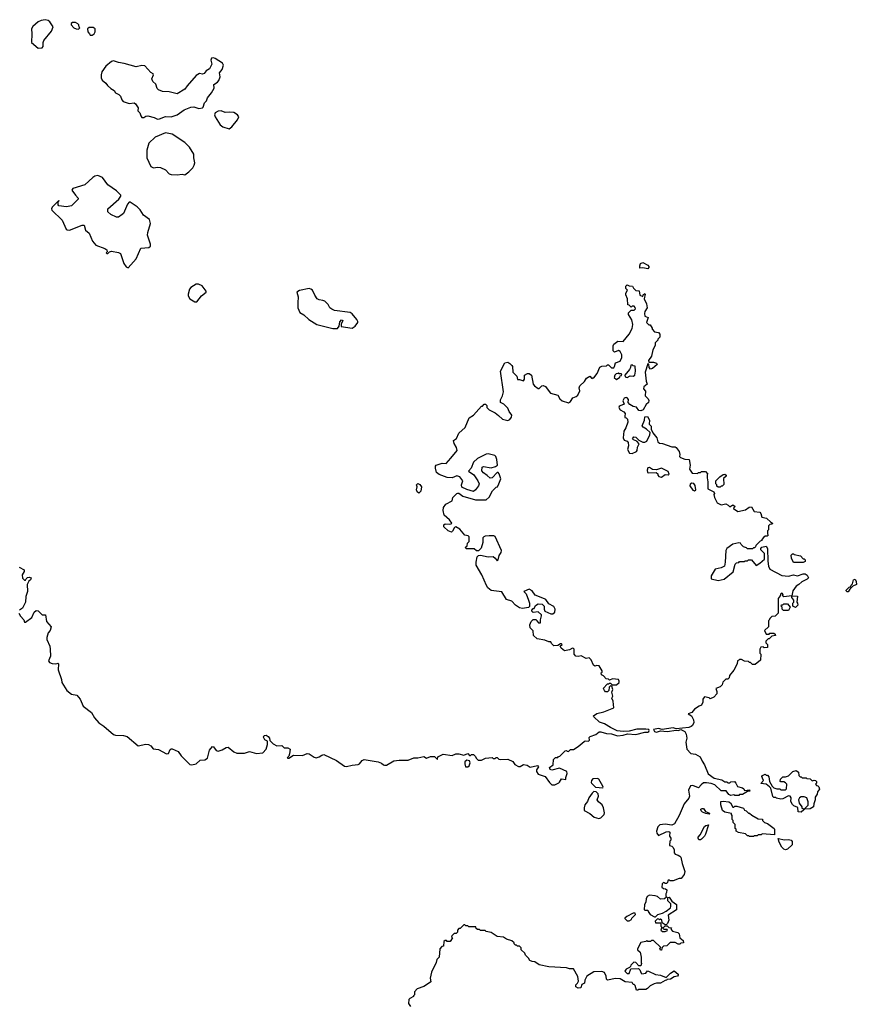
# Model space of a CAD drawing. Extents: x 2029826 to 2248070, y 228728 to 402406.
# Tile 217 of 256: x 2099645 to 2108198, y 374457 to 384518. Entities that reach past the tile are written whole.
import ezdxf

# ---------------------------------------------------------------- set-up
doc = ezdxf.new("R2010")
doc.units = 0

msp = doc.modelspace()

# ---------------------------------------------------------------- linework, layer by layer
at = {"layer": '0CON10XD'}
for points in [[(2099835, 384228), (2099875, 384232), (2099886, 384244), (2099885, 384285), (2099891, 384305), (2099970, 384400), (2099987, 384445), (2099955, 384496), (2099935, 384509), (2099905, 384518), (2099865, 384511), (2099835, 384496), (2099781, 384449), (2099766, 384424), (2099770, 384375), (2099766, 384285), (2099835, 384228)], [(2100245, 384420), (2100260, 384435), (2100252, 384442), (2100250, 384465), (2100240, 384475), (2100215, 384490), (2100185, 384490), (2100172, 384478), (2100170, 384465), (2100200, 384435), (2100223, 384423), (2100245, 384420)], [(2100385, 384360), (2100406, 384374), (2100417, 384393), (2100418, 384425), (2100395, 384437), (2100355, 384438), (2100340, 384425), (2100343, 384393), (2100360, 384375), (2100365, 384360), (2100385, 384360)], [(2101055, 383500), (2101075, 383504), (2101135, 383530), (2101195, 383527), (2101255, 383546), (2101325, 383598), (2101395, 383624), (2101425, 383626), (2101475, 383609), (2101515, 383618), (2101522, 383625), (2101535, 383670), (2101555, 383690), (2101565, 383720), (2101605, 383770), (2101632, 383818), (2101630, 383855), (2101669, 383881), (2101682, 383898), (2101694, 383935), (2101688, 383975), (2101715, 384010), (2101728, 384055), (2101718, 384075), (2101645, 384123), (2101625, 384129), (2101606, 384124), (2101600, 384105), (2101610, 384065), (2101585, 384016), (2101552, 383995), (2101532, 383968), (2101515, 383962), (2101485, 383968), (2101451, 383949), (2101357, 383843), (2101333, 383807), (2101255, 383760), (2101175, 383780), (2101105, 383784), (2101065, 383800), (2101050, 383815), (2101038, 383858), (2101007, 383887), (2100996, 383915), (2101012, 383955), (2101010, 383965), (2100985, 383979), (2100925, 384048), (2100895, 384050), (2100835, 384037), (2100715, 384072), (2100655, 384080), (2100605, 384096), (2100585, 384091), (2100526, 384044), (2100486, 383984), (2100477, 383955), (2100479, 383925), (2100490, 383900), (2100525, 383870), (2100544, 383844), (2100576, 383816), (2100612, 383795), (2100625, 383772), (2100658, 383755), (2100675, 383738), (2100688, 383698), (2100702, 383682), (2100763, 383663), (2100815, 383668), (2100828, 383658), (2100856, 383616), (2100853, 383585), (2100873, 383565), (2100883, 383535), (2100895, 383520), (2100915, 383519), (2100935, 383532), (2100955, 383536), (2101019, 383519), (2101055, 383500)], [(2101785, 383404), (2101815, 383422), (2101873, 383495), (2101884, 383525), (2101872, 383545), (2101835, 383569), (2101795, 383574), (2101745, 383569), (2101705, 383586), (2101675, 383583), (2101642, 383565), (2101638, 383545), (2101643, 383525), (2101694, 383445), (2101723, 383423), (2101785, 383404)], [(2101335, 382933), (2101375, 382964), (2101414, 383005), (2101429, 383031), (2101434, 383055), (2101424, 383105), (2101424, 383145), (2101380, 383215), (2101335, 383264), (2101205, 383349), (2101135, 383362), (2101031, 383319), (2100964, 383255), (2100944, 383185), (2100946, 383105), (2100985, 383017), (2101014, 383004), (2101055, 383012), (2101085, 383006), (2101135, 382984), (2101174, 382944), (2101195, 382936), (2101255, 382934), (2101305, 382941), (2101335, 382933)], [(2100755, 381983), (2100836, 382074), (2100882, 382185), (2100965, 382190), (2100982, 382205), (2100983, 382225), (2100953, 382315), (2100954, 382345), (2100981, 382435), (2100973, 382475), (2100910, 382520), (2100876, 382576), (2100845, 382607), (2100775, 382653), (2100765, 382652), (2100748, 382632), (2100705, 382538), (2100694, 382526), (2100655, 382501), (2100635, 382499), (2100576, 382526), (2100546, 382556), (2100546, 382584), (2100658, 382685), (2100680, 382715), (2100680, 382725), (2100635, 382768), (2100545, 382832), (2100492, 382905), (2100445, 382927), (2100415, 382920), (2100392, 382905), (2100311, 382829), (2100187, 382793), (2100178, 382775), (2100216, 382725), (2100244, 382695), (2100244, 382685), (2100175, 382616), (2100125, 382606), (2100046, 382616), (2100038, 382625), (2100040, 382660), (2100050, 382665), (2100045, 382670), (2099979, 382601), (2099972, 382585), (2099975, 382570), (2100079, 382469), (2100119, 382379), (2100130, 382370), (2100155, 382369), (2100285, 382419), (2100305, 382420), (2100319, 382369), (2100355, 382337), (2100389, 382255), (2100423, 382213), (2100515, 382180), (2100535, 382168), (2100540, 382145), (2100530, 382135), (2100535, 382130), (2100545, 382130), (2100563, 382147), (2100585, 382152), (2100655, 382138), (2100675, 382128), (2100710, 382025), (2100735, 381993), (2100755, 381983)], [(2106065, 381973), (2106015, 381982), (2105985, 381980), (2105983, 382003), (2105992, 382025), (2106016, 382036), (2106065, 382010), (2106078, 381995), (2106078, 381985), (2106065, 381973)], [(2101455, 381634), (2101504, 381695), (2101552, 381735), (2101552, 381745), (2101509, 381799), (2101474, 381816), (2101450, 381815), (2101395, 381783), (2101381, 381765), (2101368, 381715), (2101368, 381695), (2101384, 381664), (2101435, 381634), (2101455, 381634)], [(2102895, 381364), (2102912, 381385), (2102918, 381432), (2102935, 381450), (2102950, 381445), (2102933, 381407), (2102933, 381383), (2103045, 381366), (2103074, 381385), (2103101, 381425), (2103102, 381435), (2103092, 381455), (2103045, 381514), (2103024, 381526), (2102865, 381547), (2102835, 381559), (2102816, 381575), (2102798, 381608), (2102765, 381641), (2102745, 381650), (2102705, 381654), (2102687, 381667), (2102662, 381702), (2102637, 381755), (2102620, 381765), (2102605, 381770), (2102505, 381751), (2102478, 381735), (2102492, 381685), (2102487, 381625), (2102490, 381575), (2102510, 381525), (2102551, 381501), (2102600, 381455), (2102684, 381404), (2102845, 381364), (2102895, 381364)], [(2104052, 380038), (2104119, 380115), (2104110, 380145), (2104086, 380186), (2104081, 380219), (2104112, 380238), (2104136, 380294), (2104198, 380352), (2104241, 380449), (2104285, 380478), (2104365, 380570), (2104375, 380570), (2104395, 380590), (2104408, 380588), (2104420, 380575), (2104420, 380555), (2104445, 380530), (2104505, 380500), (2104540, 380475), (2104580, 380435), (2104636, 380424), (2104656, 380434), (2104672, 380455), (2104677, 380477), (2104650, 380515), (2104635, 380550), (2104595, 380590), (2104560, 380605), (2104560, 380635), (2104580, 380675), (2104590, 380715), (2104560, 380925), (2104605, 381012), (2104635, 381018), (2104656, 381006), (2104676, 380986), (2104683, 380973), (2104688, 380918), (2104728, 380875), (2104735, 380840), (2104755, 380842), (2104795, 380828), (2104806, 380844), (2104806, 380885), (2104835, 380901), (2104855, 380901), (2104877, 380885), (2104894, 380794), (2104907, 380777), (2104945, 380750), (2104955, 380750), (2104982, 380775), (2104995, 380779), (2105019, 380769), (2105028, 380758), (2105073, 380703), (2105145, 380680), (2105168, 380645), (2105190, 380625), (2105255, 380603), (2105275, 380618), (2105300, 380655), (2105335, 380666), (2105350, 380680), (2105371, 380725), (2105364, 380755), (2105371, 380775), (2105419, 380821), (2105440, 380855), (2105475, 380877), (2105495, 380850), (2105505, 380860), (2105515, 380860), (2105548, 380902), (2105575, 380968), (2105595, 380978), (2105645, 380980), (2105655, 380990), (2105665, 380990), (2105695, 380960), (2105718, 380962), (2105727, 380973), (2105735, 381010), (2105785, 381030), (2105800, 381065), (2105800, 381095), (2105785, 381127), (2105765, 381137), (2105725, 381122), (2105713, 381133), (2105712, 381185), (2105718, 381202), (2105758, 381232), (2105815, 381230), (2105876, 381304), (2105907, 381363), (2105912, 381405), (2105902, 381452), (2105868, 381505), (2105868, 381522), (2105895, 381550), (2105925, 381550), (2105940, 381565), (2105938, 381578), (2105925, 381590), (2105905, 381590), (2105895, 381580), (2105875, 381600), (2105863, 381603), (2105860, 381665), (2105840, 381705), (2105840, 381725), (2105860, 381755), (2105842, 381772), (2105840, 381795), (2105855, 381810), (2105875, 381800), (2105910, 381795), (2105920, 381775), (2105945, 381750), (2105978, 381748), (2105983, 381703), (2106015, 381690), (2106020, 381705), (2106035, 381720), (2106040, 381715), (2106030, 381665), (2106052, 381615), (2106060, 381575), (2106037, 381535), (2106032, 381515), (2106035, 381490), (2106070, 381475), (2106052, 381425), (2106075, 381400), (2106090, 381400), (2106110, 381365), (2106110, 381355), (2106135, 381330), (2106175, 381320), (2106190, 381305), (2106190, 381275), (2106170, 381255), (2106168, 381242), (2106143, 381217), (2106142, 381188), (2106118, 381145), (2106105, 381080), (2106072, 381035), (2106075, 381020), (2106125, 381020), (2106155, 381008), (2106162, 380995), (2106115, 380953), (2106095, 380948), (2106080, 380965), (2106078, 380998), (2106065, 381000), (2106038, 380915), (2106048, 380825), (2106058, 380795), (2106025, 380768), (2106022, 380745), (2106042, 380722), (2106040, 380675), (2106069, 380645), (2106077, 380627), (2106072, 380608), (2106050, 380585), (2106020, 380530), (2105995, 380521), (2105975, 380526), (2105950, 380560), (2105915, 380566), (2105881, 380585), (2105867, 380605), (2105868, 380638), (2105855, 380653), (2105845, 380656), (2105825, 380650), (2105811, 380625), (2105825, 380590), (2105785, 380573), (2105773, 380565), (2105771, 380555), (2105785, 380531), (2105820, 380510), (2105833, 380495), (2105830, 380465), (2105832, 380452), (2105845, 380450), (2105860, 380435), (2105862, 380405), (2105842, 380348), (2105821, 380315), (2105814, 380244), (2105825, 380222), (2105855, 380210), (2105866, 380196), (2105869, 380165), (2105860, 380125), (2105878, 380088), (2105905, 380085), (2105949, 380105), (2105957, 380115), (2105961, 380149), (2105979, 380185), (2105955, 380212), (2105920, 380225), (2105910, 380235), (2105924, 380256), (2105945, 380252), (2105973, 380223), (2106015, 380202), (2106035, 380200), (2106055, 380212), (2106088, 380275), (2106089, 380299), (2106054, 380334), (2106018, 380355), (2106009, 380369), (2106033, 380425), (2106035, 380460), (2106062, 380462), (2106082, 380425), (2106080, 380385), (2106100, 380365), (2106102, 380335), (2106118, 380298), (2106158, 380245), (2106170, 380205), (2106185, 380190), (2106217, 380187), (2106313, 380153), (2106345, 380153), (2106355, 380147), (2106386, 380106), (2106392, 380075), (2106390, 380055), (2106400, 380045), (2106445, 380029), (2106488, 380025), (2106498, 379965), (2106492, 379925), (2106520, 379885), (2106575, 379880), (2106585, 379890), (2106605, 379890), (2106615, 379900), (2106655, 379900), (2106678, 379875), (2106672, 379868), (2106672, 379835), (2106680, 379795), (2106680, 379725), (2106740, 379695), (2106748, 379675), (2106742, 379665), (2106748, 379635), (2106775, 379582), (2106815, 379562), (2106865, 379570), (2106888, 379558), (2106905, 379540), (2106935, 379560), (2106960, 379545), (2106942, 379528), (2106942, 379522), (2106985, 379493), (2107065, 379508), (2107102, 379538), (2107125, 379540), (2107154, 379494), (2107210, 379485), (2107222, 379472), (2107230, 379435), (2107280, 379425), (2107322, 379382), (2107340, 379375), (2107338, 379362), (2107315, 379360), (2107300, 379345), (2107300, 379305), (2107290, 379295), (2107290, 379265), (2107298, 379252), (2107285, 379240), (2107265, 379240), (2107251, 379229), (2107230, 379205), (2107230, 379195), (2107215, 379190), (2107170, 379145), (2107168, 379132), (2107158, 379122), (2107145, 379120), (2107135, 379110), (2107085, 379110), (2107075, 379120), (2107045, 379130), (2107020, 379155), (2107015, 379170), (2106995, 379172), (2106935, 379158), (2106874, 379116), (2106862, 379095), (2106858, 378975), (2106850, 378935), (2106815, 378918), (2106755, 378902), (2106713, 378835), (2106713, 378803), (2106785, 378789), (2106845, 378801), (2106940, 378875), (2106960, 378955), (2106972, 378968), (2106995, 378970), (2107005, 378980), (2107055, 378980), (2107062, 378988), (2107085, 378990), (2107095, 379000), (2107125, 379000), (2107175, 378940), (2107210, 378965), (2107260, 379005), (2107260, 379065), (2107222, 379102), (2107220, 379115), (2107233, 379127), (2107275, 379140), (2107288, 379115), (2107292, 378985), (2107300, 378935), (2107315, 378902), (2107435, 378837), (2107505, 378831), (2107555, 378847), (2107595, 378836), (2107655, 378857), (2107674, 378856), (2107695, 378842), (2107708, 378815), (2107695, 378800), (2107640, 378775), (2107610, 378745), (2107581, 378729), (2107548, 378682), (2107540, 378630), (2107455, 378620), (2107440, 378635), (2107450, 378645), (2107438, 378658), (2107422, 378648), (2107418, 378632), (2107400, 378605), (2107400, 378455), (2107368, 378422), (2107335, 378420), (2107312, 378398), (2107308, 378382), (2107300, 378375), (2107300, 378315), (2107260, 378275), (2107275, 378240), (2107305, 378240), (2107315, 378250), (2107355, 378250), (2107368, 378238), (2107370, 378225), (2107335, 378220), (2107308, 378192), (2107295, 378190), (2107272, 378168), (2107272, 378152), (2107290, 378135), (2107288, 378102), (2107255, 378100), (2107245, 378110), (2107220, 378105), (2107212, 378085), (2107212, 378045), (2107220, 378035), (2107218, 377972), (2107165, 377930), (2107135, 377930), (2107115, 377950), (2107105, 377950), (2107095, 377960), (2107053, 377963), (2107025, 377980), (2107005, 377980), (2106998, 377972), (2106982, 377968), (2106980, 377935), (2106945, 377870), (2106902, 377818), (2106898, 377792), (2106885, 377780), (2106862, 377778), (2106833, 377747), (2106825, 377720), (2106805, 377700), (2106760, 377685), (2106772, 377652), (2106772, 377628), (2106740, 377595), (2106705, 377580), (2106695, 377590), (2106645, 377600), (2106630, 377575), (2106630, 377545), (2106616, 377514), (2106590, 377505), (2106545, 377472), (2106515, 377440), (2106480, 377425), (2106513, 377403), (2106533, 377365), (2106535, 377335), (2106523, 377307), (2106510, 377295), (2106484, 377284), (2106355, 377272), (2106325, 377282), (2106214, 377264), (2106174, 377274), (2106124, 377265), (2106133, 377245), (2106155, 377239), (2106195, 377250), (2106265, 377245), (2106355, 377258), (2106375, 377256), (2106405, 377264), (2106444, 377245), (2106458, 377218), (2106466, 377176), (2106456, 377135), (2106466, 377065), (2106505, 377020), (2106552, 377012), (2106602, 376985), (2106622, 376942), (2106647, 376905), (2106683, 376813)], [(2105855, 380862), (2105885, 380878), (2105916, 380874), (2105932, 380885), (2105940, 380925), (2105938, 380978), (2105915, 380980), (2105905, 380990), (2105892, 380988), (2105890, 380965), (2105880, 380945), (2105830, 380885), (2105835, 380870), (2105855, 380862)], [(2105745, 380842), (2105780, 380865), (2105782, 380878), (2105798, 380882), (2105800, 380895), (2105795, 380900), (2105775, 380900), (2105765, 380910), (2105758, 380902), (2105742, 380898), (2105730, 380885), (2105722, 380862), (2105745, 380842)], [(2099638, 378455), (2099652, 378422), (2099686, 378386), (2099695, 378362), (2099705, 378363), (2099770, 378410), (2099792, 378465), (2099815, 378482), (2099835, 378478), (2099875, 378438), (2099910, 378435), (2099919, 378369), (2099968, 378315), (2099956, 378275), (2099938, 378252), (2099924, 378204), (2099923, 378185), (2099952, 378115), (2099958, 378085), (2099960, 378015), (2099939, 377965), (2099951, 377951), (2099979, 377939), (2100014, 377936), (2100030, 377940), (2100035, 377942), (2100042, 377935), (2100037, 377875), (2100072, 377775), (2100077, 377745), (2100127, 377665), (2100176, 377626), (2100230, 377615), (2100262, 377575), (2100294, 377504), (2100378, 377438), (2100410, 377385), (2100454, 377334), (2100505, 377300), (2100604, 377214), (2100625, 377207), (2100706, 377204), (2100745, 377195), (2100855, 377098), (2100934, 377114), (2100961, 377111), (2100985, 377099), (2101009, 377069), (2101065, 377059), (2101145, 377016), (2101165, 377021), (2101185, 377061), (2101195, 377069), (2101205, 377068), (2101265, 377041), (2101296, 376996), (2101385, 376909), (2101405, 376904), (2101451, 376915), (2101489, 376951), (2101538, 376955), (2101565, 376973), (2101586, 377054), (2101615, 377090), (2101628, 377088), (2101655, 377050), (2101675, 377042), (2101715, 377058), (2101755, 377082), (2101775, 377086), (2101836, 377036), (2101865, 377023), (2101945, 377024), (2101995, 377039), (2102065, 377021), (2102132, 377028), (2102164, 377065), (2102178, 377112), (2102180, 377145), (2102150, 377160), (2102138, 377185), (2102145, 377203), (2102165, 377206), (2102187, 377195), (2102200, 377175), (2102202, 377152), (2102235, 377118), (2102275, 377098), (2102325, 377100), (2102348, 377078), (2102386, 377076), (2102410, 377065), (2102403, 377015), (2102397, 376993), (2102380, 376975), (2102385, 376972), (2102395, 376972), (2102445, 377002), (2102535, 376999), (2102585, 377020), (2102605, 377016), (2102655, 376983), (2102675, 376977), (2102705, 376984), (2102735, 377003), (2102755, 377008), (2102885, 376948), (2102965, 376890), (2102985, 376886), (2103045, 376902), (2103105, 376906), (2103120, 376915), (2103145, 376948), (2103165, 376957), (2103310, 376935), (2103345, 376922), (2103364, 376904), (2103375, 376900), (2103395, 376902), (2103470, 376945), (2103525, 376953), (2103615, 376950), (2103675, 376977), (2103715, 376977), (2103775, 376988), (2103805, 376973), (2103845, 376988), (2103885, 376988), (2103915, 376960), (2103920, 376985), (2103975, 377013), (2104065, 377000), (2104105, 377017), (2104135, 377018), (2104185, 377003), (2104225, 377020), (2104245, 377000), (2104255, 377000), (2104265, 377010), (2104285, 377010), (2104305, 376990), (2104312, 376972), (2104333, 376953), (2104345, 376950), (2104365, 376950), (2104408, 376972), (2104475, 376978), (2104485, 376970), (2104505, 376970), (2104515, 376980), (2104525, 376980), (2104543, 376963), (2104558, 376958), (2104635, 376962), (2104685, 376938), (2104707, 376907), (2104745, 376888), (2104762, 376888), (2104795, 376908), (2104832, 376902), (2104865, 376880), (2104937, 376897), (2104950, 376885), (2104928, 376852), (2104928, 376835), (2104945, 376808), (2105016, 376786), (2105062, 376722), (2105085, 376700), (2105115, 376698), (2105155, 376721), (2105165, 376728), (2105185, 376760), (2105227, 376753), (2105228, 376775), (2105242, 376815), (2105237, 376835), (2105165, 376870), (2105085, 376849), (2105068, 376855), (2105062, 376875), (2105100, 376905), (2105102, 376958), (2105122, 376978), (2105145, 376980), (2105152, 376988), (2105168, 376992), (2105222, 377048), (2105235, 377050), (2105242, 377042), (2105255, 377040), (2105275, 377060), (2105305, 377060), (2105355, 377090), (2105415, 377142), (2105425, 377148), (2105460, 377145), (2105470, 377155), (2105468, 377182), (2105477, 377193), (2105536, 377214), (2105568, 377242), (2105585, 377242), (2105644, 377224), (2105695, 377222), (2105755, 377201), (2105815, 377208), (2105858, 377222), (2105945, 377215), (2106035, 377236), (2106065, 377236), (2106077, 377245), (2106081, 377255), (2106075, 377264), (2106045, 377268), (2105953, 377267), (2105875, 377248), (2105815, 377245), (2105752, 377252), (2105684, 377284), (2105623, 377323), (2105571, 377341), (2105514, 377395), (2105512, 377405), (2105545, 377428), (2105615, 377444), (2105718, 377485), (2105712, 377555), (2105700, 377585), (2105708, 377605), (2105700, 377645), (2105710, 377675), (2105697, 377707), (2105685, 377710), (2105672, 377698), (2105667, 377663), (2105655, 377650), (2105635, 377650), (2105622, 377662), (2105618, 377678), (2105610, 377685), (2105655, 377730), (2105665, 377730), (2105675, 377740), (2105685, 377740), (2105702, 377722), (2105745, 377721), (2105774, 377746), (2105775, 377760), (2105766, 377776), (2105706, 377784), (2105675, 377770), (2105665, 377780), (2105642, 377782), (2105613, 377813), (2105592, 377825), (2105590, 377845), (2105598, 377852), (2105600, 377865), (2105570, 377915), (2105545, 377920), (2105525, 377912), (2105511, 377921), (2105487, 377977), (2105467, 377997), (2105435, 377990), (2105385, 378018), (2105355, 378010), (2105330, 378015), (2105312, 378035), (2105312, 378085), (2105305, 378092), (2105295, 378097), (2105265, 378078), (2105215, 378068), (2105182, 378095), (2105170, 378115), (2105190, 378135), (2105185, 378140), (2105175, 378140), (2105148, 378122), (2105105, 378120), (2105080, 378145), (2105075, 378160), (2105055, 378160), (2105015, 378178), (2104935, 378192), (2104897, 378225), (2104894, 378274), (2104864, 378304), (2104859, 378335), (2104875, 378368), (2104895, 378390), (2104925, 378390), (2104930, 378375), (2104950, 378355), (2104970, 378355), (2104968, 378385), (2104980, 378425), (2104978, 378435), (2104945, 378468), (2104895, 378462), (2104880, 378475), (2104880, 378485), (2104895, 378500), (2104905, 378500), (2104917, 378533), (2104945, 378550), (2104986, 378546), (2105006, 378526), (2105007, 378495), (2105014, 378474), (2105075, 378446), (2105095, 378447), (2105116, 378464), (2105119, 378495), (2105105, 378522), (2105055, 378550), (2105023, 378593), (2105011, 378601), (2104915, 378638), (2104883, 378683), (2104855, 378700), (2104800, 378675), (2104821, 378651), (2104847, 378587), (2104858, 378555), (2104858, 378522), (2104847, 378513), (2104785, 378501), (2104755, 378507), (2104714, 378534), (2104676, 378576), (2104622, 378595), (2104575, 378672), (2104465, 378686), (2104432, 378712), (2104416, 378735), (2104370, 378845), (2104312, 378945), (2104313, 378975), (2104322, 379028), (2104335, 379042), (2104355, 379047), (2104435, 379028), (2104485, 379032), (2104506, 379016), (2104525, 378990), (2104535, 379000), (2104546, 379044), (2104568, 379075), (2104572, 379095), (2104506, 379236), (2104493, 379243), (2104445, 379243), (2104405, 379242), (2104390, 379235), (2104380, 379225), (2104378, 379175), (2104362, 379118), (2104335, 379090), (2104315, 379090), (2104292, 379112), (2104212, 379112), (2104200, 379125), (2104218, 379142), (2104222, 379168), (2104240, 379185), (2104240, 379235), (2104230, 379245), (2104195, 379252), (2104145, 379311), (2104105, 379336), (2104091, 379329), (2104070, 379290), (2104058, 379282), (2104026, 379295), (2103981, 379335), (2103982, 379355), (2103995, 379368), (2104036, 379364), (2104055, 379368), (2104062, 379375), (2104039, 379409), (2103986, 379456), (2103973, 379503), (2103978, 379532), (2104001, 379569), (2104065, 379600), (2104074, 379636), (2104114, 379676), (2104125, 379680), (2104135, 379680), (2104175, 379650), (2104305, 379612), (2104415, 379612), (2104445, 379640), (2104480, 379705), (2104515, 379740), (2104530, 379745), (2104542, 379775), (2104562, 379825), (2104547, 379877), (2104535, 379890), (2104525, 379890), (2104475, 379838), (2104455, 379832), (2104425, 379862), (2104385, 379888), (2104368, 379908), (2104372, 379945), (2104385, 379952), (2104465, 379940), (2104508, 379952), (2104528, 379965), (2104523, 380025), (2104514, 380054), (2104504, 380064), (2104435, 380082), (2104415, 380080), (2104325, 380034), (2104284, 379995), (2104261, 379935), (2104232, 379905), (2104286, 379866), (2104330, 379805), (2104342, 379775), (2104336, 379755), (2104305, 379713), (2104285, 379697), (2104216, 379716), (2104165, 379742), (2104161, 379765), (2104174, 379805), (2104145, 379848), (2104115, 379856), (2104067, 379837), (2104015, 379839), (2103935, 379870), (2103905, 379892), (2103897, 379935), (2103897, 379955), (2103904, 379966), (2103965, 379986), (2104005, 379984), (2104052, 380038)], [(2106205, 379844), (2106245, 379869), (2106275, 379867), (2106283, 379875), (2106275, 379900), (2106205, 379934), (2106155, 379917), (2106115, 379922), (2106085, 379942), (2106065, 379940), (2106058, 379915), (2106062, 379892), (2106075, 379888), (2106152, 379892), (2106167, 379877), (2106168, 379865), (2106179, 379849), (2106205, 379844)], [(2106805, 379740), (2106785, 379740), (2106772, 379752), (2106770, 379765), (2106760, 379775), (2106762, 379805), (2106802, 379848), (2106835, 379870), (2106855, 379873), (2106868, 379865), (2106868, 379855), (2106840, 379830), (2106842, 379768), (2106825, 379750), (2106815, 379750), (2106805, 379740)], [(2103725, 379680), (2103710, 379695), (2103702, 379715), (2103708, 379745), (2103700, 379765), (2103715, 379778), (2103735, 379768), (2103752, 379745), (2103745, 379700), (2103725, 379680)], [(2106545, 379703), (2106558, 379715), (2106549, 379759), (2106538, 379778), (2106515, 379782), (2106498, 379772), (2106497, 379755), (2106525, 379711), (2106545, 379703)], [(2107555, 378970), (2107534, 379015), (2107533, 379047), (2107545, 379060), (2107555, 379060), (2107563, 379053), (2107628, 379038), (2107655, 379010), (2107665, 379010), (2107675, 379000), (2107675, 378980), (2107655, 378972), (2107555, 378970)], [(2099640, 378925), (2099692, 378895), (2099692, 378878), (2099672, 378845), (2099675, 378810), (2099695, 378790), (2099705, 378790), (2099710, 378805), (2099725, 378818), (2099745, 378822), (2099762, 378815), (2099757, 378795), (2099739, 378781), (2099721, 378745), (2099725, 378675), (2099709, 378625), (2099704, 378565), (2099675, 378506), (2099645, 378484)], [(2108115, 378670), (2108105, 378670), (2108093, 378683), (2108095, 378690), (2108125, 378718), (2108138, 378722), (2108145, 378740), (2108160, 378755), (2108170, 378795), (2108185, 378800), (2108196, 378776), (2108198, 378745), (2108162, 378728), (2108132, 378698), (2108115, 378670)], [(2107575, 378510), (2107550, 378525), (2107550, 378555), (2107560, 378565), (2107560, 378585), (2107540, 378615), (2107540, 378630), (2107597, 378627), (2107590, 378565), (2107597, 378557), (2107598, 378535), (2107575, 378510)], [(2107505, 378480), (2107452, 378482), (2107440, 378495), (2107440, 378515), (2107430, 378525), (2107432, 378538), (2107445, 378540), (2107455, 378550), (2107495, 378550), (2107520, 378515), (2107505, 378480)], [(2104225, 376883), (2104241, 376895), (2104250, 376925), (2104244, 376944), (2104215, 376953), (2104194, 376936), (2104194, 376915), (2104204, 376884), (2104225, 376883)], [(2106683, 376813), (2106745, 376768), (2106822, 376752), (2106855, 376730), (2106875, 376730), (2106885, 376720), (2106905, 376720), (2106915, 376730), (2106952, 376732), (2106967, 376717), (2106983, 376683), (2107035, 376670), (2107048, 376658), (2107055, 376640), (2107105, 376650), (2107110, 376635), (2107085, 376630), (2107035, 376600), (2107005, 376600), (2106995, 376590), (2106955, 376590), (2106945, 376598), (2106915, 376592), (2106895, 376600), (2106868, 376638), (2106815, 376638), (2106750, 376699), (2106715, 376713), (2106665, 376721), (2106635, 376719), (2106610, 376700), (2106585, 376668), (2106525, 376693), (2106502, 376688), (2106481, 376645), (2106491, 376585), (2106486, 376564), (2106438, 376505), (2106387, 376385), (2106339, 376301), (2106313, 376287), (2106245, 376297), (2106188, 376292), (2106169, 376271), (2106154, 376225), (2106158, 376205), (2106175, 376182), (2106255, 376220), (2106282, 376222), (2106290, 376215), (2106288, 376175), (2106300, 376155), (2106300, 376135), (2106290, 376125), (2106288, 376078), (2106312, 376072), (2106325, 376060), (2106337, 376035), (2106334, 376006), (2106345, 375990), (2106375, 375982), (2106395, 375972), (2106405, 375960), (2106417, 375895), (2106443, 375815), (2106438, 375782), (2106406, 375744), (2106385, 375742), (2106325, 375720), (2106295, 375720), (2106285, 375730), (2106272, 375718), (2106268, 375702), (2106258, 375692), (2106245, 375690), (2106238, 375698), (2106225, 375700), (2106212, 375688), (2106210, 375655), (2106225, 375640), (2106248, 375638), (2106260, 375625), (2106258, 375598), (2106250, 375585), (2106252, 375562), (2106260, 375555), (2106237, 375533), (2106195, 375532), (2106165, 375558), (2106143, 375567), (2106085, 375572), (2106061, 375559), (2106050, 375535), (2106047, 375503), (2106032, 375475), (2106030, 375425), (2106035, 375420), (2106068, 375418), (2106070, 375405), (2106090, 375375), (2106135, 375350), (2106145, 375350), (2106170, 375375), (2106215, 375388), (2106255, 375408), (2106297, 375443), (2106302, 375455), (2106300, 375485), (2106272, 375515), (2106272, 375548), (2106285, 375550), (2106312, 375512), (2106358, 375478), (2106358, 375422), (2106273, 375367), (2106280, 375315), (2106268, 375282), (2106258, 375272), (2106245, 375270), (2106222, 375282), (2106212, 375292), (2106208, 375315), (2106197, 375327), (2106185, 375320), (2106178, 375328), (2106165, 375330), (2106140, 375305), (2106145, 375290), (2106198, 375288), (2106200, 375255), (2106210, 375245), (2106200, 375215), (2106215, 375200), (2106245, 375200), (2106268, 375212), (2106265, 375220), (2106235, 375220), (2106220, 375235), (2106242, 375258), (2106265, 375260), (2106282, 375242), (2106308, 375238), (2106300, 375225), (2106320, 375205), (2106372, 375192), (2106388, 375178), (2106392, 375135), (2106428, 375108), (2106430, 375085), (2106405, 375080), (2106395, 375070), (2106375, 375070), (2106345, 375088), (2106295, 375090), (2106260, 375055), (2106225, 375050), (2106212, 375038), (2106205, 375010), (2106195, 375010), (2106190, 375025), (2106198, 375038), (2106125, 375110), (2106105, 375110), (2106095, 375100), (2106065, 375100), (2106055, 375108), (2106045, 375100), (2105995, 375090), (2105962, 375025), (2105962, 375015), (2105989, 374989), (2105999, 374939), (2105998, 374885), (2106002, 374875), (2105995, 374850), (2105975, 374850), (2105944, 374884), (2105923, 374887), (2105892, 374858), (2105888, 374842), (2105878, 374832), (2105844, 374816), (2105830, 374795), (2105855, 374773), (2105875, 374770), (2105892, 374818), (2105972, 374822), (2105985, 374810), (2105997, 374775), (2106005, 374767), (2106045, 374774), (2106062, 374798), (2106073, 374797), (2106145, 374760), (2106195, 374754), (2106255, 374730), (2106297, 374775), (2106335, 374798), (2106377, 374765), (2106377, 374753), (2106370, 374745), (2106335, 374738), (2106297, 374713), (2106265, 374710), (2106258, 374702), (2106245, 374700), (2106195, 374672), (2106155, 374672), (2106130, 374665), (2106090, 374645), (2106063, 374617), (2106045, 374608), (2105975, 374608), (2105965, 374600), (2105952, 374602), (2105938, 374648), (2105928, 374658), (2105915, 374660), (2105905, 374680), (2105835, 374688), (2105785, 374718), (2105735, 374722), (2105655, 374702), (2105644, 374715), (2105642, 374745), (2105622, 374782), (2105595, 374791), (2105515, 374788), (2105444, 374746), (2105422, 374705), (2105418, 374672), (2105392, 374658), (2105380, 374625), (2105353, 374623), (2105330, 374635), (2105330, 374655), (2105348, 374672), (2105358, 374692), (2105352, 374742), (2105308, 374818), (2105265, 374818), (2105235, 374828), (2105055, 374840), (2104955, 374860), (2104912, 374892), (2104883, 374893), (2104860, 374905), (2104845, 374930), (2104815, 374960), (2104808, 374978), (2104770, 375015), (2104770, 375035), (2104755, 375050), (2104735, 375050), (2104725, 375060), (2104715, 375060), (2104700, 375075), (2104700, 375085), (2104677, 375107), (2104623, 375123), (2104592, 375142), (2104525, 375150), (2104465, 375192), (2104415, 375200), (2104405, 375210), (2104355, 375210), (2104345, 375220), (2104325, 375220), (2104312, 375232), (2104307, 375247), (2104235, 375250), (2104225, 375260), (2104205, 375260), (2104195, 375270), (2104185, 375270), (2104148, 375232), (2104135, 375230), (2104120, 375215), (2104120, 375195), (2104108, 375182), (2104085, 375180), (2104062, 375158), (2104060, 375145), (2104070, 375135), (2104045, 375100), (2104015, 375100), (2104008, 375108), (2103995, 375110), (2103982, 375098), (2103978, 375052), (2103962, 375048), (2103940, 375025), (2103935, 374940), (2103908, 374915), (2103902, 374885), (2103854, 374786), (2103842, 374725), (2103848, 374685), (2103825, 374668), (2103775, 374640), (2103710, 374615), (2103680, 374585), (2103680, 374555), (2103670, 374545), (2103670, 374535), (2103633, 374517), (2103622, 374505), (2103620, 374465), (2103640, 374435)], [(2107635, 376420), (2107602, 376422), (2107598, 376468), (2107560, 376485), (2107545, 376500), (2107528, 376528), (2107530, 376565), (2107520, 376585), (2107505, 376588), (2107445, 376558), (2107425, 376553), (2107383, 376563), (2107375, 376570), (2107355, 376570), (2107345, 376580), (2107322, 376665), (2107310, 376680), (2107277, 376707), (2107222, 376712), (2107250, 376745), (2107238, 376768), (2107233, 376785), (2107238, 376795), (2107265, 376810), (2107275, 376800), (2107288, 376798), (2107302, 376782), (2107310, 376735), (2107338, 376685), (2107355, 376668), (2107385, 376658), (2107415, 376660), (2107425, 376650), (2107445, 376648), (2107472, 376648), (2107485, 376660), (2107488, 376705), (2107475, 376720), (2107455, 376730), (2107425, 376730), (2107420, 376735), (2107422, 376758), (2107445, 376780), (2107475, 376780), (2107505, 376790), (2107550, 376835), (2107583, 376847), (2107608, 376828), (2107610, 376795), (2107622, 376782), (2107635, 376780), (2107645, 376770), (2107685, 376770), (2107693, 376763), (2107725, 376760), (2107745, 376740), (2107765, 376748), (2107780, 376745), (2107790, 376735), (2107790, 376715), (2107780, 376705), (2107792, 376692), (2107805, 376690), (2107815, 376680), (2107822, 376655), (2107802, 376628), (2107798, 376605), (2107778, 376572), (2107778, 376545), (2107763, 376507), (2107760, 376475), (2107725, 376453), (2107672, 376452), (2107672, 376458), (2107707, 376493), (2107707, 376527), (2107690, 376565), (2107666, 376576), (2107635, 376578), (2107618, 376565), (2107608, 376545), (2107613, 376513), (2107640, 376475), (2107642, 376462), (2107660, 376455), (2107660, 376445), (2107635, 376420)], [(2105605, 376670), (2105610, 376675), (2105608, 376685), (2105565, 376757), (2105553, 376763), (2105505, 376762), (2105490, 376745), (2105488, 376725), (2105492, 376715), (2105530, 376675), (2105605, 376670)], [(2105565, 376356), (2105585, 376362), (2105620, 376395), (2105622, 376415), (2105612, 376465), (2105598, 376495), (2105561, 376525), (2105548, 376545), (2105562, 376585), (2105558, 376608), (2105538, 376628), (2105515, 376630), (2105497, 376615), (2105463, 376567), (2105451, 376529), (2105424, 376495), (2105415, 376465), (2105416, 376436), (2105475, 376407), (2105518, 376368), (2105565, 376356)], [(2107145, 376170), (2107105, 376170), (2107095, 376180), (2107085, 376180), (2107065, 376200), (2106993, 376213), (2106970, 376225), (2106970, 376245), (2106960, 376255), (2106960, 376295), (2106940, 376315), (2106940, 376335), (2106930, 376345), (2106930, 376385), (2106920, 376395), (2106920, 376405), (2106855, 376420), (2106828, 376438), (2106812, 376495), (2106812, 376528), (2106835, 376533), (2106896, 376526), (2106912, 376515), (2106935, 376470), (2106945, 376470), (2106955, 376480), (2106975, 376480), (2107045, 376460), (2107055, 376440), (2107070, 376435), (2107095, 376410), (2107105, 376410), (2107128, 376388), (2107195, 376353), (2107238, 376348), (2107240, 376335), (2107260, 376315), (2107290, 376305), (2107358, 376255), (2107362, 376245), (2107360, 376190), (2107235, 376198), (2107225, 376190), (2107195, 376190), (2107185, 376180), (2107155, 376180), (2107145, 376170)], [(2106695, 376400), (2106660, 376405), (2106625, 376421), (2106610, 376435), (2106609, 376451), (2106622, 376458), (2106635, 376456), (2106656, 376426), (2106690, 376415), (2106700, 376405), (2106695, 376400)], [(2106605, 376137), (2106589, 376139), (2106580, 376155), (2106582, 376165), (2106602, 376188), (2106647, 376275), (2106658, 376285), (2106685, 376290), (2106656, 376194), (2106646, 376174), (2106615, 376143), (2106605, 376137)], [(2107475, 376037), (2107455, 376043), (2107435, 376062), (2107409, 376115), (2107400, 376150), (2107465, 376137), (2107505, 376142), (2107530, 376135), (2107542, 376122), (2107543, 376085), (2107495, 376043), (2107475, 376037)], [(2105875, 375310), (2105900, 375325), (2105903, 375337), (2105940, 375375), (2105938, 375388), (2105915, 375388), (2105850, 375355), (2105832, 375338), (2105832, 375332), (2105855, 375310), (2105875, 375310)]]:
    msp.add_lwpolyline(points, dxfattribs=at)

doc.saveas('drawing.dxf')
